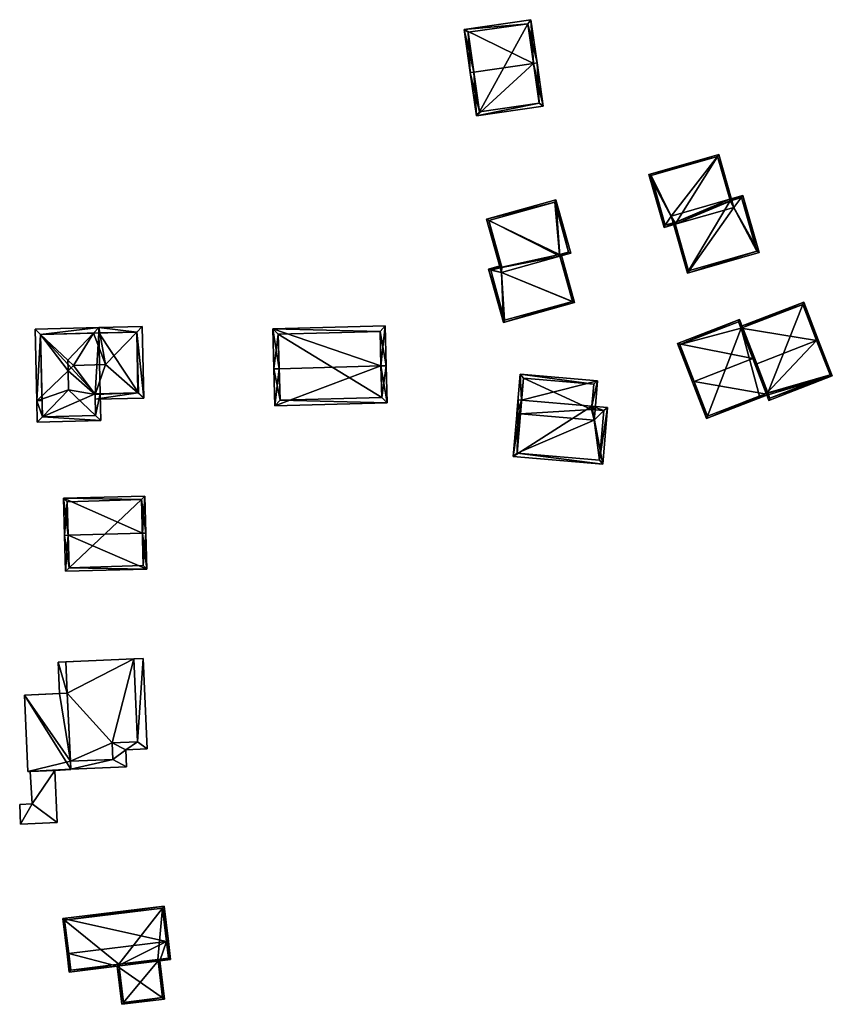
# Model space of a CAD drawing. Header units: inches. Extents: x 2685601 to 2690022, y 1235992 to 1239010.
# Tile 60 of 256: x 2686269 to 2686385, y 1236307 to 1236447. Entities that reach past the tile are written whole.
import ezdxf

# ---------------------------------------------------------------- set-up
doc = ezdxf.new("R2010")
doc.units = ezdxf.units.IN
doc.header["$MEASUREMENT"] = 0
doc.layers.add('Gebaeude Einzelhaus', color=10, linetype='Continuous')
doc.layers.add('Offenes Gebaeude', color=10, linetype='Continuous')

msp = doc.modelspace()

# ---------------------------------------------------------------- meshes
at = {"layer": 'Gebaeude Einzelhaus'}
mesh = msp.add_polyface(dxfattribs=at)
corners = [(2686342.183, 1236440.594, 469.732), (2686341.794, 1236446.79, 462.985), (2686332.335, 1236445.424, 462.985), (2686342.679, 1236440.666, 469.732), (2686333.714, 1236439.371, 469.732), (2686333.22, 1236439.3, 469.732), (2686334.103, 1236433.186, 463.87), (2686343.561, 1236434.553, 463.87), (2686341.37, 1236446.224, 463.53), (2686342.995, 1236434.976, 464.344), (2686332.901, 1236445, 463.531), (2686334.526, 1236433.753, 464.345), (2686342.995, 1236434.976, 452.579), (2686341.37, 1236446.224, 452.579), (2686332.901, 1236445, 452.579), (2686334.526, 1236433.753, 452.579)]
mesh.append_faces([[corners[k] for k in face] for face in [(6, 11, 9), (6, 9, 7), (4, 11, 5), (10, 4, 5), (5, 11, 6), (8, 10, 2), (2, 10, 5), (1, 8, 2), (0, 8, 3), (9, 0, 3), (7, 9, 3), (3, 8, 1), (0, 7, 3), (5, 6, 4), (4, 6, 0), (0, 6, 7), (0, 2, 4), (4, 2, 5), (3, 1, 0), (0, 1, 2)]], dxfattribs={"color": 13})
mesh.append_faces([[corners[k] for k in face] for face in [(13, 15, 14), (12, 15, 13), (9, 15, 12), (11, 15, 9), (4, 15, 11), (14, 15, 10), (10, 15, 4), (13, 14, 8), (8, 14, 10), (12, 13, 8), (0, 12, 8), (9, 12, 0)]], dxfattribs={"color": 41})
mesh = msp.add_polyface(dxfattribs=at)
corners = [(2686363.983, 1236410.911, 453.529), (2686370.579, 1236420.211, 456.438), (2686362.262, 1236417.829, 456.438), (2686374.15, 1236413.824, 453.529), (2686371.838, 1236421.896, 456.958), (2686370.297, 1236421.195, 456.856), (2686361.952, 1236418, 456.54), (2686362.193, 1236418.069, 456.54), (2686369.995, 1236421.368, 456.958), (2686370.02, 1236421.283, 456.922), (2686370.056, 1236421.126, 456.856), (2686364.154, 1236411.22, 453.631), (2686373.841, 1236413.995, 453.631), (2686371.666, 1236421.588, 456.856), (2686362.262, 1236417.829, 458.728), (2686368.428, 1236427.719, 454.193), (2686358.523, 1236424.881, 454.193), (2686370.297, 1236421.195, 458.134), (2686360.673, 1236417.374, 458.728), (2686370.579, 1236420.211, 458.728), (2686368.256, 1236427.41, 454.338), (2686360.844, 1236417.683, 458.583), (2686358.831, 1236424.71, 454.338), (2686362.193, 1236418.069, 458.583), (2686370.056, 1236421.126, 458.134), (2686370.02, 1236421.283, 458.041), (2686361.952, 1236418, 442.386), (2686362.193, 1236418.069, 442.386), (2686364.154, 1236411.22, 442.386), (2686373.841, 1236413.995, 442.386), (2686371.666, 1236421.588, 442.386), (2686370.056, 1236421.126, 442.386), (2686370.02, 1236421.283, 442.386), (2686369.995, 1236421.368, 442.386), (2686361.67, 1236418.984, 442.386), (2686368.256, 1236427.41, 442.386), (2686358.831, 1236424.71, 442.386), (2686360.844, 1236417.683, 442.386)]
mesh.append_faces([[corners[k] for k in face] for face in [(25, 20, 17), (24, 25, 17), (21, 23, 14), (18, 21, 14), (22, 21, 16), (20, 22, 16), (16, 21, 18), (17, 20, 15), (15, 20, 16), (17, 14, 19), (14, 16, 18), (17, 15, 14), (14, 15, 16), (8, 5, 9), (9, 5, 10), (4, 13, 8), (8, 13, 5), (0, 12, 3), (3, 12, 4), (4, 12, 13), (6, 11, 0), (0, 11, 12), (6, 2, 11), (6, 7, 2), (5, 9, 10), (5, 8, 9), (5, 4, 8), (0, 2, 6), (6, 2, 7), (5, 1, 4), (4, 1, 3), (3, 1, 0), (0, 1, 2)]], dxfattribs={"color": 13})
mesh.append_faces([[corners[k] for k in face] for face in [(33, 34, 35), (35, 34, 36), (36, 34, 37), (37, 34, 26), (23, 2, 14), (23, 7, 2), (21, 6, 23), (23, 6, 7), (21, 37, 6), (6, 37, 26), (21, 22, 37), (37, 22, 36), (22, 20, 36), (36, 20, 35), (20, 33, 35), (25, 8, 20), (20, 8, 33), (25, 9, 8), (24, 10, 25), (25, 10, 9), (17, 5, 24), (24, 5, 10), (1, 17, 19), (1, 5, 17), (19, 14, 1), (1, 14, 2), (29, 31, 30), (28, 31, 29), (27, 31, 28), (34, 27, 26), (33, 32, 31), (33, 31, 27), (33, 27, 34), (10, 32, 9), (10, 31, 32), (9, 33, 8), (9, 32, 33), (5, 31, 10), (13, 30, 5), (5, 30, 31), (13, 12, 30), (30, 12, 29), (12, 11, 29), (29, 11, 28), (2, 27, 11), (11, 27, 28), (2, 7, 27), (6, 27, 7), (6, 26, 27)]], dxfattribs={"color": 41})
mesh = msp.add_polyface(dxfattribs=at)
corners = [(2686345.918, 1236413.284, 464.203), (2686345.355, 1236421.263, 459.225), (2686335.533, 1236418.539, 459.225), (2686347.45, 1236413.709, 464.203), (2686337.44, 1236411.663, 463.756), (2686337.628, 1236410.985, 464.203), (2686345.181, 1236420.955, 459.383), (2686347.143, 1236413.883, 464.044), (2686335.84, 1236418.365, 459.384), (2686337.68, 1236411.73, 463.756), (2686345.851, 1236413.525, 464.044), (2686346.092, 1236413.592, 462.437), (2686345.851, 1236413.525, 462.437), (2686345.918, 1236413.284, 462.281), (2686347.995, 1236406.728, 458.009), (2686337.628, 1236410.985, 462.282), (2686335.813, 1236411.471, 462.875), (2686337.44, 1236411.663, 462.72), (2686337.905, 1236403.93, 458.009), (2686337.613, 1236411.97, 462.875), (2686337.68, 1236411.73, 462.72), (2686336.12, 1236411.298, 462.72), (2686338.079, 1236404.238, 458.165), (2686347.688, 1236406.901, 458.164), (2686345.918, 1236413.284, 449.094), (2686345.851, 1236413.525, 449.094), (2686347.143, 1236413.883, 449.094), (2686345.181, 1236420.955, 449.094), (2686335.84, 1236418.365, 449.094), (2686337.68, 1236411.73, 449.094), (2686337.44, 1236411.663, 449.094), (2686337.628, 1236410.985, 449.094), (2686336.12, 1236411.298, 449.094), (2686338.079, 1236404.238, 449.094), (2686347.688, 1236406.901, 449.094)]
mesh.append_faces([[corners[k] for k in face] for face in [(14, 13, 11), (11, 13, 12), (18, 23, 14), (14, 23, 13), (16, 22, 18), (18, 22, 23), (19, 21, 16), (16, 21, 22), (19, 17, 21), (19, 20, 17), (16, 17, 19), (19, 17, 20), (14, 15, 18), (18, 15, 16), (16, 15, 17), (11, 13, 14), (14, 13, 15), (11, 12, 13), (10, 7, 0), (0, 7, 3), (8, 9, 4), (6, 8, 2), (2, 8, 4), (7, 6, 1), (3, 7, 1), (1, 6, 2), (0, 4, 5), (0, 2, 4), (3, 1, 0), (0, 1, 2)]], dxfattribs={"color": 13})
mesh.append_faces([[corners[k] for k in face] for face in [(30, 31, 32), (32, 31, 33), (33, 31, 34), (34, 31, 24), (23, 24, 13), (23, 34, 24), (23, 33, 34), (23, 22, 33), (22, 32, 33), (22, 21, 32), (17, 30, 21), (21, 30, 32), (29, 31, 30), (29, 24, 31), (29, 25, 24), (25, 27, 26), (29, 28, 25), (25, 28, 27), (0, 15, 13), (0, 5, 15), (17, 15, 4), (4, 15, 5), (20, 4, 9), (20, 17, 4), (20, 29, 17), (17, 29, 30), (8, 20, 9), (8, 29, 20), (8, 28, 29), (8, 6, 28), (28, 6, 27), (6, 26, 27), (6, 7, 26), (12, 7, 10), (12, 26, 7), (12, 25, 26), (13, 10, 0), (13, 12, 10), (13, 25, 12), (13, 24, 25)]], dxfattribs={"color": 41})
mesh = msp.add_polyface(dxfattribs=at)
corners = [(2686375.23, 1236393.624, 451.599), (2686375.528, 1236392.858, 451.019), (2686384.519, 1236396.35, 451.019), (2686382.299, 1236401.374, 454.891), (2686382.533, 1236401.465, 454.891), (2686375.17, 1236393.869, 451.776), (2686373.572, 1236397.984, 454.891), (2686375.143, 1236393.858, 451.775), (2686371.934, 1236392.612, 451.775), (2686372.024, 1236392.379, 451.599), (2686371.591, 1236403.087, 451.4), (2686380.46, 1236406.8, 451.24), (2686371.5, 1236403.32, 451.24), (2686380.318, 1236406.476, 451.4), (2686375.234, 1236393.879, 451.766), (2686375.373, 1236393.948, 451.776), (2686375.67, 1236393.181, 451.195), (2686384.195, 1236396.493, 451.196), (2686380.318, 1236406.476, 440.522), (2686384.195, 1236396.493, 440.522), (2686371.591, 1236403.087, 440.522), (2686375.143, 1236393.858, 440.522), (2686375.234, 1236393.879, 440.522), (2686375.373, 1236393.948, 440.522), (2686375.67, 1236393.181, 440.522), (2686375.17, 1236393.869, 440.522)]
mesh.append_faces([[corners[k] for k in face] for face in [(8, 0, 9), (2, 17, 4), (4, 17, 3), (0, 16, 1), (1, 16, 2), (2, 16, 17), (0, 15, 16), (0, 14, 15), (8, 7, 0), (0, 7, 14), (4, 13, 11), (11, 13, 12), (12, 13, 10), (4, 3, 13), (3, 10, 6), (4, 11, 3), (3, 11, 10), (10, 11, 12), (0, 8, 9), (0, 7, 8), (0, 5, 7), (5, 3, 6), (0, 2, 5), (5, 2, 3), (3, 2, 4), (0, 1, 2)]], dxfattribs={"color": 13})
mesh.append_faces([[corners[k] for k in face] for face in [(23, 19, 24), (23, 18, 19), (23, 20, 18), (21, 25, 22), (22, 25, 23), (23, 25, 20), (17, 16, 19), (19, 16, 24), (16, 23, 24), (16, 15, 23), (15, 14, 23), (23, 14, 22), (21, 14, 7), (21, 22, 14), (18, 20, 13), (13, 20, 10), (3, 17, 13), (13, 17, 18), (18, 17, 19)]], dxfattribs={"color": 41})
mesh = msp.add_polyface(dxfattribs=at)
corners = [(2686364.931, 1236395.565, 456.439), (2686366.704, 1236390.311, 453.01), (2686375.494, 1236393.726, 453.01), (2686364.698, 1236395.475, 456.439), (2686373.255, 1236398.799, 456.439), (2686373.489, 1236398.89, 456.439), (2686371.371, 1236404.341, 452.789), (2686362.58, 1236400.926, 452.789), (2686375.17, 1236393.869, 453.165), (2686366.846, 1236390.635, 453.165), (2686371.229, 1236404.018, 452.945), (2686362.904, 1236400.784, 452.945), (2686373.572, 1236397.984, 454.891), (2686371.591, 1236403.087, 451.4), (2686371.229, 1236404.018, 440.522), (2686375.17, 1236393.869, 451.776), (2686371.591, 1236403.087, 440.522), (2686362.904, 1236400.784, 440.522), (2686366.846, 1236390.635, 440.522), (2686374.2, 1236393.492, 440.522), (2686375.143, 1236393.858, 440.522), (2686375.143, 1236393.858, 451.775), (2686375.17, 1236393.869, 440.522)]
mesh.append_faces([[corners[k] for k in face] for face in [(0, 9, 3), (11, 0, 3), (7, 11, 3), (10, 11, 6), (6, 11, 7), (4, 10, 5), (8, 4, 5), (5, 10, 6), (2, 8, 5), (1, 9, 8), (3, 9, 1), (1, 8, 2), (4, 7, 0), (0, 7, 3), (5, 6, 4), (4, 6, 7), (0, 2, 4), (4, 2, 5), (3, 1, 0), (0, 1, 2)]], dxfattribs={"color": 13})
mesh.append_faces([[corners[k] for k in face] for face in [(16, 17, 14), (16, 18, 17), (16, 19, 18), (16, 20, 19), (16, 22, 20), (19, 21, 18), (18, 21, 9), (9, 21, 8), (8, 21, 15), (19, 20, 21), (0, 11, 9), (9, 11, 18), (18, 11, 17), (11, 10, 17), (17, 10, 14), (14, 13, 16), (12, 8, 15), (12, 4, 8), (14, 10, 13), (13, 10, 12), (12, 10, 4)]], dxfattribs={"color": 41})
mesh = msp.add_polyface(dxfattribs=at)
corners = [(2686271.789, 1236392.836, 467.645), (2686271.864, 1236389.801, 467.645), (2686272.605, 1236390.57, 467.929), (2686276.284, 1236394.388, 469.339), (2686276.217, 1236397.086, 469.339), (2686276.18, 1236398.594, 469.339), (2686276.217, 1236397.088, 469.34), (2686272.318, 1236402.226, 467.929), (2686271.54, 1236402.958, 467.645), (2686279.828, 1236402.41, 467.929), (2686280.563, 1236403.179, 467.645), (2686280.114, 1236390.755, 467.929), (2686280.885, 1236390.024, 467.645), (2686280.116, 1236390.755, 467.928), (2686280.581, 1236402.429, 467.645), (2686280.044, 1236393.729, 467.928), (2686280.792, 1236393.807, 467.645), (2686280.043, 1236393.789, 467.928), (2686272.309, 1236402.226, 467.926), (2686272.522, 1236393.54, 467.926), (2686272.595, 1236390.57, 467.925), (2686285.969, 1236402.561, 467.929), (2686286.71, 1236403.329, 467.645), (2686281.516, 1236397.943, 469.636), (2686276.991, 1236397.831, 469.636), (2686286.959, 1236393.209, 467.645), (2686286.12, 1236393.938, 467.952), (2686280.061, 1236393.039, 467.645), (2686272.539, 1236392.854, 467.645), (2686280.043, 1236393.789, 467.952), (2686286.19, 1236393.94, 467.926), (2686285.979, 1236402.561, 467.925), (2686280.581, 1236402.429, 460.399), (2686272.309, 1236402.226, 460.399), (2686272.595, 1236390.57, 460.399), (2686280.116, 1236390.755, 460.399), (2686280.043, 1236393.789, 460.399), (2686280.792, 1236393.807, 460.399), (2686286.19, 1236393.94, 460.399), (2686285.979, 1236402.561, 460.399)]
mesh.append_faces([[corners[k] for k in face] for face in [(25, 31, 22), (22, 31, 21), (26, 30, 25), (25, 30, 31), (26, 15, 29), (25, 27, 26), (26, 27, 15), (0, 19, 28), (10, 21, 9), (10, 22, 21), (0, 28, 19), (26, 27, 25), (26, 15, 27), (15, 24, 4), (4, 24, 6), (26, 23, 15), (15, 23, 24), (5, 6, 24), (26, 21, 23), (26, 25, 21), (21, 25, 22), (23, 9, 24), (24, 9, 5), (21, 10, 23), (23, 10, 9), (21, 22, 10), (9, 10, 14), (13, 12, 11), (15, 16, 13), (13, 16, 12), (15, 17, 16), (1, 2, 12), (12, 2, 11), (0, 20, 1), (1, 20, 2), (0, 19, 20), (0, 18, 19), (0, 8, 18), (18, 8, 7), (7, 10, 9), (7, 8, 10), (13, 15, 11), (11, 15, 3), (3, 15, 4), (12, 16, 13), (13, 16, 15), (15, 16, 17), (9, 14, 10), (2, 11, 3), (1, 12, 2), (2, 12, 11), (11, 12, 13), (7, 10, 8), (7, 9, 10), (7, 5, 9), (0, 7, 8), (0, 4, 7), (7, 4, 5), (5, 4, 6), (0, 3, 4), (0, 2, 3), (0, 1, 2)]], dxfattribs={"color": 13})
mesh.append_faces([[corners[k] for k in face] for face in [(37, 32, 38), (38, 32, 39), (21, 14, 9), (31, 39, 21), (21, 39, 14), (14, 39, 32), (31, 38, 39), (31, 30, 38), (26, 38, 30), (29, 16, 26), (26, 16, 38), (38, 16, 37), (29, 17, 16), (15, 17, 29), (37, 36, 32), (32, 36, 33), (33, 36, 34), (34, 36, 35), (17, 36, 16), (16, 36, 37), (15, 36, 17), (13, 35, 15), (15, 35, 36), (2, 35, 11), (11, 35, 13), (2, 34, 35), (2, 20, 34), (19, 34, 20), (19, 33, 34), (19, 18, 33), (9, 33, 7), (7, 33, 18), (14, 32, 9), (9, 32, 33)]], dxfattribs={"color": 41})
mesh = msp.add_polyface(dxfattribs=at)
corners = [(2686306.146, 1236397.369, 467.645), (2686305.245, 1236403, 466.208), (2686305.396, 1236397.349, 467.645), (2686320.561, 1236397.755, 467.645), (2686321.16, 1236403.426, 466.208), (2686321.311, 1236397.775, 467.645), (2686321.451, 1236392.549, 466.208), (2686305.536, 1236392.123, 466.208), (2686320.43, 1236402.656, 466.399), (2686306.015, 1236402.27, 466.399), (2686306.266, 1236392.893, 466.414), (2686320.681, 1236393.279, 466.414), (2686320.681, 1236393.279, 457.826), (2686320.43, 1236402.656, 457.826), (2686306.015, 1236402.27, 457.826), (2686306.266, 1236392.893, 457.826)]
mesh.append_faces([[corners[k] for k in face] for face in [(3, 8, 5), (11, 3, 5), (6, 10, 11), (6, 11, 5), (7, 10, 6), (0, 10, 2), (9, 0, 2), (2, 10, 7), (8, 9, 1), (1, 9, 2), (5, 8, 4), (4, 8, 1), (7, 0, 2), (7, 3, 0), (7, 6, 3), (3, 6, 5), (4, 3, 5), (4, 1, 3), (3, 1, 0), (0, 1, 2)]], dxfattribs={"color": 13})
mesh.append_faces([[corners[k] for k in face] for face in [(12, 15, 14), (12, 14, 13), (10, 15, 12), (10, 12, 11), (14, 15, 0), (0, 15, 10), (9, 14, 0), (13, 14, 8), (8, 14, 9), (12, 13, 3), (3, 13, 8), (11, 12, 3)]], dxfattribs={"color": 41})
mesh = msp.add_polyface(dxfattribs=at)
corners = [(2686350.908, 1236391.536, 457.946), (2686350.451, 1236392.076, 457.817), (2686350.41, 1236391.578, 457.946), (2686351.251, 1236395.651, 456.881), (2686340.481, 1236392.909, 457.818), (2686340.285, 1236396.568, 456.881), (2686339.821, 1236391.011, 458.32), (2686340.319, 1236390.969, 458.32), (2686350.711, 1236395.195, 457.01), (2686340.741, 1236396.028, 457.01), (2686350.451, 1236392.076, 459.868), (2686352.004, 1236383.865, 456.881), (2686352.675, 1236391.89, 459.868), (2686339.313, 1236384.926, 456.881), (2686340.481, 1236392.909, 459.868), (2686339.984, 1236392.95, 459.868), (2686339.853, 1236385.383, 457.067), (2686351.548, 1236384.405, 457.067), (2686352.135, 1236391.434, 459.683), (2686350.41, 1236391.578, 459.683), (2686350.908, 1236391.536, 448.359), (2686350.41, 1236391.578, 448.359), (2686350.711, 1236395.195, 448.359), (2686340.741, 1236396.028, 448.359), (2686340.319, 1236390.969, 448.359), (2686350.788, 1236390.094, 448.359), (2686339.853, 1236385.383, 448.359), (2686351.548, 1236384.405, 448.359), (2686352.135, 1236391.434, 448.359)]
mesh.append_faces([[corners[k] for k in face] for face in [(14, 16, 15), (18, 19, 10), (17, 18, 12), (12, 18, 10), (16, 17, 11), (11, 17, 12), (15, 16, 13), (13, 16, 11), (13, 14, 15), (13, 10, 14), (13, 11, 10), (10, 11, 12), (5, 4, 6), (6, 4, 7), (5, 9, 4), (3, 8, 5), (5, 8, 9), (0, 1, 3), (3, 1, 8), (0, 2, 1), (4, 6, 7), (4, 5, 6), (4, 3, 5), (4, 1, 3), (3, 1, 0), (0, 1, 2)]], dxfattribs={"color": 13})
mesh.append_faces([[corners[k] for k in face] for face in [(24, 25, 26), (26, 25, 27), (27, 25, 28), (28, 25, 20), (19, 1, 10), (19, 2, 1), (18, 0, 19), (19, 0, 2), (18, 28, 0), (0, 28, 20), (18, 17, 28), (28, 17, 27), (17, 16, 27), (27, 16, 26), (16, 24, 26), (14, 7, 16), (16, 7, 24), (14, 4, 7), (14, 10, 4), (4, 10, 1), (24, 21, 25), (25, 21, 20), (24, 23, 21), (21, 23, 22), (4, 24, 7), (4, 9, 24), (24, 9, 23), (9, 8, 23), (23, 8, 22), (1, 21, 8), (8, 21, 22), (1, 2, 21), (0, 20, 2), (2, 20, 21)]], dxfattribs={"color": 41})
mesh = msp.add_polyface(dxfattribs=at)
corners = [(2686286.755, 1236374.077, 470.652), (2686287.399, 1236368.999, 466.892), (2686287.255, 1236374.091, 470.652), (2686276.237, 1236373.78, 470.652), (2686275.88, 1236368.675, 466.892), (2686275.738, 1236373.766, 470.652), (2686287.108, 1236379.334, 467.113), (2686275.589, 1236379.009, 467.113), (2686276.366, 1236369.189, 467.261), (2686286.885, 1236369.485, 467.261), (2686286.621, 1236378.82, 467.45), (2686276.103, 1236378.523, 467.451), (2686286.885, 1236369.485, 459.425), (2686286.621, 1236378.82, 459.425), (2686276.103, 1236378.523, 459.425), (2686276.366, 1236369.189, 459.425)]
mesh.append_faces([[corners[k] for k in face] for face in [(3, 8, 5), (11, 3, 5), (10, 11, 7), (7, 11, 5), (6, 10, 7), (0, 10, 2), (9, 0, 2), (2, 10, 6), (1, 8, 9), (1, 9, 2), (5, 8, 4), (4, 8, 1), (0, 7, 3), (3, 7, 5), (2, 6, 0), (0, 6, 7), (4, 3, 5), (4, 1, 3), (3, 1, 0), (0, 1, 2)]], dxfattribs={"color": 13})
mesh.append_faces([[corners[k] for k in face] for face in [(13, 15, 14), (12, 15, 13), (8, 15, 12), (8, 12, 9), (14, 15, 3), (3, 15, 8), (11, 14, 3), (13, 14, 10), (10, 14, 11), (12, 13, 0), (0, 13, 10), (9, 12, 0)]], dxfattribs={"color": 41})
mesh = msp.add_polyface(dxfattribs=at)
corners = [(2686270.539, 1236340.313, 470.762), (2686276.599, 1236340.584, 470.762), (2686276.596, 1236340.644, 470.762), (2686270.054, 1236351.146, 470.762), (2686276.114, 1236351.418, 470.762), (2686285.526, 1236356.264, 469.877), (2686282.476, 1236344.386, 469.877), (2686286.051, 1236344.546, 469.877), (2686276.114, 1236351.418, 469.877), (2686276.546, 1236341.771, 469.877), (2686282.581, 1236342.041, 469.877), (2686274.806, 1236355.784, 469.877), (2686275.004, 1236351.368, 469.877), (2686282.581, 1236342.041, 466.449), (2686276.596, 1236340.644, 466.449), (2686284.491, 1236340.996, 466.449), (2686276.546, 1236341.771, 466.449), (2686284.384, 1236343.408, 466.449), (2686286.051, 1236344.546, 466.449), (2686287.429, 1236343.544, 466.449), (2686282.476, 1236344.386, 466.449), (2686286.856, 1236356.324, 466.449), (2686285.526, 1236356.264, 466.449), (2686276.599, 1236340.584, 458.805), (2686276.596, 1236340.644, 458.805), (2686270.054, 1236351.146, 458.805), (2686275.004, 1236351.368, 458.805), (2686270.539, 1236340.313, 458.805), (2686270.847, 1236340.327, 466.57), (2686274.335, 1236340.483, 466.67), (2686270.847, 1236340.327, 466.67), (2686274.335, 1236340.483, 466.57), (2686276.546, 1236341.771, 458.805), (2686276.114, 1236351.418, 458.805), (2686274.806, 1236355.784, 458.805), (2686285.526, 1236356.264, 458.805), (2686275.916, 1236355.834, 458.805), (2686282.476, 1236344.386, 458.805), (2686282.581, 1236342.041, 458.805), (2686286.051, 1236344.546, 458.805), (2686284.491, 1236340.996, 458.805), (2686284.384, 1236343.408, 458.805), (2686287.429, 1236343.544, 458.805), (2686286.856, 1236356.324, 458.805)]
mesh.append_faces([[corners[k] for k in face] for face in [(18, 21, 22), (18, 19, 21), (13, 17, 20), (20, 17, 18), (18, 17, 19), (13, 15, 17), (16, 14, 13), (13, 14, 15), (8, 11, 12), (8, 5, 11), (10, 6, 9), (9, 6, 8), (8, 6, 5), (5, 6, 7), (0, 2, 3), (3, 2, 4), (0, 1, 2)]], dxfattribs={"color": 13})
mesh.append_faces([[corners[k] for k in face] for face in [(41, 39, 42), (42, 39, 43), (43, 39, 35), (41, 37, 39), (41, 38, 37), (38, 24, 32), (41, 40, 38), (38, 40, 24), (35, 21, 43), (35, 22, 21), (21, 19, 43), (43, 19, 42), (19, 17, 42), (42, 17, 41), (17, 15, 41), (41, 15, 40), (15, 14, 40), (40, 14, 24), (37, 35, 39), (37, 33, 35), (35, 33, 36), (36, 33, 34), (34, 33, 26), (38, 32, 37), (37, 32, 33), (22, 11, 5), (22, 36, 11), (11, 36, 34), (22, 35, 36), (5, 7, 22), (22, 7, 18), (7, 6, 18), (18, 6, 20), (6, 10, 20), (20, 10, 13), (10, 9, 13), (13, 9, 16), (12, 11, 26), (26, 11, 34), (32, 26, 33), (32, 25, 26), (24, 27, 32), (32, 27, 25), (24, 23, 27), (1, 29, 31), (31, 23, 1), (28, 27, 31), (31, 27, 23), (29, 0, 30), (30, 0, 28), (0, 29, 1), (28, 0, 27), (0, 3, 27), (27, 3, 25), (25, 12, 26), (12, 4, 8), (25, 3, 12), (12, 3, 4), (9, 14, 16), (9, 2, 14), (8, 4, 9), (9, 4, 2), (23, 14, 1), (1, 14, 2), (23, 24, 14)]], dxfattribs={"color": 41})
mesh = msp.add_polyface(dxfattribs=at)
corners = [(2686290.191, 1236316.231, 468.412), (2686289.826, 1236321.26, 465.869), (2686275.459, 1236319.498, 465.869), (2686290.439, 1236316.261, 468.412), (2686276.32, 1236314.529, 468.412), (2686276.071, 1236314.499, 468.412), (2686289.888, 1236308.094, 464.32), (2686283.199, 1236312.745, 467.084), (2686283.86, 1236307.355, 464.32), (2686289.224, 1236313.504, 467.093), (2686276.389, 1236311.91, 467.084), (2686290.755, 1236313.685, 467.091), (2686289.609, 1236320.981, 465.996), (2686275.738, 1236319.28, 465.995), (2686284.078, 1236307.634, 464.447), (2686289.609, 1236308.311, 464.447), (2686276.606, 1236312.189, 467.212), (2686283.416, 1236313.024, 467.212), (2686288.974, 1236313.494, 467.103), (2686288.945, 1236313.723, 467.221), (2686290.476, 1236313.904, 467.219), (2686288.945, 1236313.723, 456.829), (2686288.974, 1236313.494, 456.829), (2686290.476, 1236313.904, 456.828), (2686289.609, 1236320.981, 456.829), (2686275.738, 1236319.28, 456.829), (2686276.606, 1236312.189, 456.829), (2686283.416, 1236313.024, 456.829), (2686284.078, 1236307.634, 456.828), (2686289.609, 1236308.311, 456.828)]
mesh.append_faces([[corners[k] for k in face] for face in [(9, 20, 11), (11, 20, 3), (3, 20, 0), (9, 19, 20), (9, 18, 19), (6, 15, 9), (9, 15, 18), (16, 5, 4), (16, 10, 5), (14, 7, 17), (17, 7, 16), (16, 7, 10), (6, 8, 15), (15, 8, 14), (14, 8, 7), (1, 13, 2), (2, 13, 5), (5, 13, 4), (3, 12, 1), (1, 12, 13), (3, 0, 12), (10, 4, 5), (0, 11, 3), (0, 9, 11), (10, 7, 4), (4, 7, 0), (0, 7, 9), (9, 7, 6), (6, 7, 8), (0, 2, 4), (4, 2, 5), (3, 1, 0), (0, 1, 2)]], dxfattribs={"color": 13})
mesh.append_faces([[corners[k] for k in face] for face in [(24, 27, 25), (25, 27, 26), (27, 22, 28), (28, 22, 29), (23, 21, 24), (24, 21, 27), (27, 21, 22), (15, 29, 22), (15, 22, 18), (28, 29, 15), (14, 28, 15), (27, 28, 14), (17, 27, 14), (26, 27, 17), (16, 26, 17), (4, 26, 16), (25, 26, 13), (13, 26, 4), (24, 25, 13), (12, 24, 13), (23, 24, 12), (0, 23, 12), (20, 23, 0), (21, 23, 20), (19, 21, 20), (22, 21, 18), (18, 21, 19)]], dxfattribs={"color": 41})
at = {"layer": 'Offenes Gebaeude'}
mesh = msp.add_polyface(dxfattribs=at)
corners = [(2686271.151, 1236335.751, 466.67), (2686269.364, 1236335.671, 466.67), (2686269.49, 1236332.863, 466.67), (2686274.666, 1236333.095, 466.67), (2686274.335, 1236340.483, 466.67), (2686270.847, 1236340.327, 466.67), (2686270.847, 1236340.327, 466.57), (2686271.151, 1236335.751, 466.57), (2686269.364, 1236335.671, 466.57), (2686269.49, 1236332.863, 466.57), (2686274.666, 1236333.095, 466.57), (2686274.335, 1236340.483, 466.57)]
mesh.append_faces([[corners[k] for k in face] for face in [(0, 4, 5), (0, 3, 4), (0, 2, 3), (0, 1, 2)]], dxfattribs={"color": 13})
mesh.append_faces([[corners[k] for k in face] for face in [(11, 7, 6), (7, 9, 8), (11, 10, 7), (7, 10, 9), (10, 11, 3), (3, 11, 4), (3, 2, 10), (10, 2, 9), (2, 1, 9), (9, 1, 8), (1, 0, 8), (8, 0, 7), (7, 0, 6), (6, 0, 5)]], dxfattribs={"color": 41})

doc.saveas('drawing.dxf')
